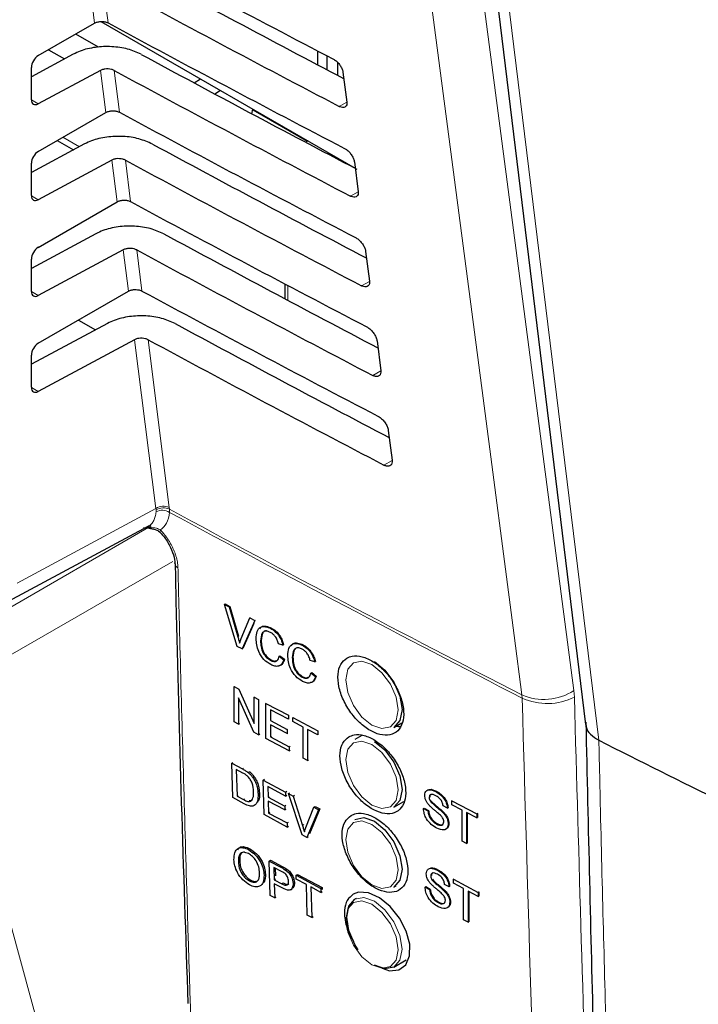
# Paper-space layout 'Blatt2' of a CAD drawing. Header units: millimetres. Extents: x 5 to 418, y 2 to 292.
# Tile 26 of 66: x 109 to 123, y 156 to 176. Entities that reach past the tile are written whole.
import ezdxf

# ---------------------------------------------------------------- set-up
doc = ezdxf.new("R2010")
doc.units = ezdxf.units.MM

psp = doc.layouts.new('Blatt2')

# ---------------------------------------------------------------- linework, layer by layer
at = {"color": 7, "linetype": 'Continuous', "lineweight": 25}
for p, q in [((117.845, 183.107), (120.487, 161.499)), ((109.302, 175.17), (110.451, 175.833)), ((110.583, 175.867), (115.777, 172.869)), ((110.532, 175.342), (110.066, 175.611)), ((110.017, 175.2), (109.161, 174.74)), ((109.51, 175.29), (109.835, 175.102)), ((115.013, 174.981), (115.013, 175.266)), ((115.204, 174.881), (115.204, 175.166)), ((109.161, 174.269), (109.161, 174.928)), ((115.416, 175.036), (115.416, 174.769)), ((110.573, 174.868), (109.302, 174.185)), ((115.529, 174.83), (115.606, 174.219)), ((112.485, 174.614), (112.614, 174.694)), ((113.028, 174.456), (112.913, 174.385)), ((109.302, 173.211), (110.682, 174.007)), ((113.667, 173.982), (113.687, 174.075)), ((113.684, 174.062), (114.796, 173.42)), ((110.249, 173.365), (109.161, 172.78)), ((109.688, 173.433), (110.02, 173.242)), ((114.809, 173.427), (114.763, 173.401)), ((109.161, 172.31), (109.161, 172.969)), ((110.805, 173.033), (109.302, 172.225)), ((115.761, 172.999), (115.838, 172.389)), ((109.302, 171.251), (110.913, 172.18)), ((110.481, 171.53), (109.161, 170.82)), ((111.037, 171.198), (109.302, 170.265)), ((115.992, 171.168), (116.069, 170.558)), ((109.161, 170.35), (109.161, 171.009)), ((114.343, 170.503), (114.343, 170.2)), ((109.302, 169.291), (111.143, 170.354)), ((110.713, 169.695), (109.161, 168.861)), ((110.122, 169.764), (110.469, 169.564)), ((111.269, 169.363), (109.302, 168.306)), ((116.224, 169.338), (116.301, 168.727)), ((109.161, 168.39), (109.161, 169.049)), ((116.455, 167.507), (116.532, 166.897)), ((108.693, 164.015), (111.546, 165.549)), ((111.451, 165.523), (111.626, 165.503)), ((113.105, 163.951), (113.119, 163.96)), ((113.367, 163.094), (113.105, 163.951)), ((113.105, 163.951), (113.204, 163.899)), ((113.119, 163.96), (113.218, 163.907)), ((113.204, 163.899), (113.218, 163.907)), ((113.204, 163.899), (113.381, 163.291)), ((113.218, 163.907), (113.394, 163.299)), ((113.451, 163.253), (113.628, 163.674)), ((113.628, 163.674), (113.64, 163.682)), ((113.628, 163.674), (113.727, 163.622)), ((113.727, 163.622), (113.466, 163.042)), ((113.71, 163.563), (113.479, 163.05)), ((113.727, 163.622), (113.739, 163.629)), ((114.052, 163.459), (114.062, 163.466)), ((113.466, 163.042), (113.367, 163.094)), ((113.415, 163.223), (113.425, 163.182)), ((113.466, 163.042), (113.479, 163.05)), ((113.844, 163.207), (113.858, 163.215)), ((114.302, 163.118), (114.21, 163.145)), ((114.302, 163.118), (114.315, 163.127)), ((114.701, 163.116), (114.71, 163.122)), ((114.227, 162.893), (114.241, 162.901)), ((114.227, 162.893), (114.319, 162.821)), ((114.241, 162.901), (114.332, 162.829)), ((114.493, 162.863), (114.507, 162.872)), ((114.045, 162.809), (114.059, 162.818)), ((114.319, 162.821), (114.332, 162.829)), ((114.951, 162.775), (114.859, 162.802)), ((114.951, 162.775), (114.964, 162.784)), ((114.694, 162.466), (114.707, 162.474)), ((114.876, 162.549), (114.889, 162.558)), ((114.876, 162.549), (114.967, 162.477)), ((114.889, 162.558), (114.981, 162.486)), ((114.967, 162.477), (114.981, 162.486)), ((113.303, 162.27), (113.312, 162.275)), ((113.303, 161.551), (113.303, 162.27)), ((113.303, 162.27), (113.4, 162.219)), ((113.706, 161.339), (113.395, 162.039)), ((113.395, 162.039), (113.395, 161.503)), ((113.4, 162.219), (113.408, 162.224)), ((113.4, 162.219), (113.712, 161.518)), ((113.712, 162.055), (113.718, 162.059)), ((113.712, 161.518), (113.712, 162.055)), ((113.712, 162.055), (113.803, 162.006)), ((113.803, 162.006), (113.809, 162.01)), ((113.803, 162.006), (113.803, 161.288)), ((113.953, 161.927), (113.958, 161.93)), ((113.953, 161.209), (113.953, 161.927)), ((113.953, 161.927), (114.412, 161.686)), ((114.412, 161.603), (114.045, 161.796)), ((114.045, 161.796), (114.045, 161.575)), ((114.412, 161.686), (114.414, 161.688)), ((114.412, 161.686), (114.412, 161.603)), ((114.503, 161.638), (114.506, 161.639)), ((114.503, 161.555), (114.503, 161.638)), ((114.503, 161.638), (115.012, 161.37)), ((113.395, 161.503), (113.303, 161.551)), ((113.395, 161.503), (113.421, 161.52)), ((114.045, 161.575), (114.057, 161.583)), ((114.045, 161.575), (114.387, 161.395)), ((114.387, 161.312), (114.045, 161.492)), ((114.045, 161.492), (114.045, 161.243)), ((114.412, 161.603), (114.417, 161.606)), ((114.712, 161.445), (114.503, 161.555)), ((114.712, 160.809), (114.712, 161.445)), ((116.571, 161.438), (116.734, 161.532)), ((113.803, 161.288), (113.706, 161.339)), ((113.803, 161.288), (113.827, 161.303)), ((114.045, 161.243), (114.065, 161.256)), ((114.045, 161.243), (114.428, 161.041)), ((114.387, 161.395), (114.397, 161.402)), ((114.387, 161.395), (114.387, 161.312)), ((114.387, 161.312), (114.399, 161.32)), ((115.012, 161.287), (114.803, 161.397)), ((114.803, 161.397), (114.803, 160.761)), ((115.012, 161.37), (115.012, 161.287)), ((115.012, 161.37), (115.013, 161.37)), ((115.012, 161.287), (115.015, 161.289)), ((115.916, 161.274), (115.771, 161.19)), ((114.428, 160.959), (113.953, 161.209)), ((114.428, 161.041), (114.447, 161.053)), ((114.428, 161.041), (114.428, 160.959)), ((120.758, 161.174), (120.759, 161.173)), ((114.428, 160.959), (114.449, 160.972)), ((113.255, 160.706), (113.278, 160.721)), ((113.276, 160.001), (113.255, 160.706)), ((113.255, 160.706), (113.475, 160.587)), ((114.803, 160.761), (114.712, 160.809)), ((114.803, 160.761), (114.823, 160.773)), ((113.479, 160.505), (113.348, 160.576)), ((113.348, 160.576), (113.364, 160.033)), ((113.589, 160.516), (113.613, 160.531)), ((113.685, 160.415), (113.708, 160.431)), ((113.899, 160.359), (113.923, 160.376)), ((113.92, 159.654), (113.899, 160.359)), ((113.899, 160.359), (114.354, 160.115)), ((114.356, 160.034), (113.993, 160.229)), ((113.993, 160.229), (113.999, 160.012)), ((113.364, 160.033), (113.386, 160.047)), ((113.364, 160.033), (113.497, 159.962)), ((113.794, 160.073), (113.817, 160.088)), ((113.999, 160.012), (114.023, 160.028)), ((114.354, 160.115), (114.38, 160.133)), ((114.354, 160.115), (114.356, 160.034)), ((114.356, 160.034), (114.382, 160.051)), ((114.412, 160.084), (114.438, 160.101)), ((114.692, 159.239), (114.412, 160.084)), ((114.412, 160.084), (114.511, 160.031)), ((114.511, 160.031), (114.537, 160.049)), ((114.511, 160.031), (114.701, 159.431)), ((117.424, 160.125), (117.428, 160.127)), ((113.506, 159.877), (113.276, 160.001)), ((113.614, 159.942), (113.675, 159.948)), ((113.999, 160.012), (114.338, 159.83)), ((114.34, 159.749), (114.001, 159.931)), ((114.001, 159.931), (114.008, 159.687)), ((114.338, 159.83), (114.363, 159.847)), ((114.338, 159.83), (114.34, 159.749)), ((114.932, 159.805), (114.959, 159.823)), ((114.959, 159.823), (115.058, 159.77)), ((116.571, 159.805), (116.775, 159.923)), ((117.29, 160.005), (117.298, 160.01)), ((117.314, 159.93), (117.323, 159.935)), ((117.664, 159.785), (117.573, 159.834)), ((117.755, 159.939), (117.763, 159.944)), ((117.755, 159.856), (117.755, 159.939)), ((117.755, 159.939), (118.261, 159.67)), ((117.963, 159.746), (117.755, 159.856)), ((114.391, 159.401), (113.92, 159.654)), ((114.008, 159.687), (114.032, 159.702)), ((114.008, 159.687), (114.388, 159.483)), ((114.34, 159.749), (114.365, 159.766)), ((114.771, 159.394), (114.932, 159.805)), ((115.03, 159.752), (114.791, 159.186)), ((115.058, 159.77), (114.842, 159.262)), ((114.932, 159.805), (115.03, 159.752)), ((115.03, 159.752), (115.058, 159.77)), ((117.174, 159.778), (117.188, 159.787)), ((117.174, 159.778), (117.265, 159.73)), ((117.188, 159.787), (117.279, 159.738)), ((117.265, 159.73), (117.279, 159.738)), ((117.568, 159.698), (117.582, 159.706)), ((117.664, 159.785), (117.676, 159.793)), ((117.963, 159.11), (117.963, 159.746)), ((118.261, 159.587), (118.054, 159.698)), ((118.054, 159.698), (118.054, 159.062)), ((118.067, 159.69), (118.067, 159.07)), ((118.261, 159.67), (118.275, 159.679)), ((118.261, 159.67), (118.261, 159.587)), ((118.27, 159.681), (118.275, 159.679)), ((118.275, 159.679), (118.275, 159.596)), ((114.388, 159.483), (114.413, 159.499)), ((114.388, 159.483), (114.391, 159.401)), ((114.391, 159.401), (114.415, 159.418)), ((117.441, 159.461), (117.455, 159.47)), ((117.68, 159.464), (117.694, 159.473)), ((118.261, 159.587), (118.275, 159.596)), ((114.791, 159.186), (114.692, 159.239)), ((114.791, 159.186), (114.818, 159.204)), ((118.054, 159.062), (117.963, 159.11)), ((118.054, 159.062), (118.067, 159.07)), ((113.597, 158.939), (113.624, 158.957)), ((113.392, 158.682), (113.419, 158.7)), ((114.02, 158.705), (114.048, 158.724)), ((114.043, 158.002), (114.02, 158.705)), ((114.02, 158.705), (114.259, 158.579)), ((114.048, 158.724), (114.286, 158.597)), ((113.916, 158.414), (113.943, 158.432)), ((114.269, 158.494), (114.115, 158.576)), ((114.115, 158.576), (114.123, 158.323)), ((114.143, 158.561), (114.148, 158.404)), ((114.355, 158.522), (114.382, 158.54)), ((114.569, 158.415), (114.596, 158.433)), ((114.569, 158.415), (115.076, 158.146)), ((114.572, 158.334), (114.569, 158.415)), ((114.596, 158.433), (115.103, 158.164)), ((117.456, 158.519), (117.459, 158.522)), ((113.617, 158.299), (113.644, 158.317)), ((114.123, 158.323), (114.15, 158.341)), ((114.123, 158.323), (114.279, 158.24)), ((114.284, 158.158), (114.125, 158.242)), ((114.125, 158.242), (114.135, 157.953)), ((114.509, 158.248), (114.536, 158.266)), ((114.78, 158.223), (114.572, 158.334)), ((114.8, 157.601), (114.78, 158.223)), ((117.323, 158.4), (117.33, 158.405)), ((117.346, 158.324), (117.355, 158.33)), ((117.696, 158.18), (117.605, 158.228)), ((117.787, 158.334), (117.794, 158.339)), ((117.787, 158.251), (117.787, 158.334)), ((117.787, 158.334), (118.293, 158.065)), ((117.994, 158.141), (117.787, 158.251)), ((114.459, 158.12), (114.489, 158.14)), ((115.079, 158.065), (114.871, 158.175)), ((114.871, 158.175), (114.891, 157.553)), ((115.076, 158.146), (115.103, 158.164)), ((115.076, 158.146), (115.079, 158.065)), ((115.079, 158.065), (115.106, 158.083)), ((115.103, 158.164), (115.105, 158.121)), ((116.571, 158.172), (116.616, 158.198)), ((117.206, 158.173), (117.22, 158.182)), ((117.206, 158.173), (117.298, 158.125)), ((117.22, 158.182), (117.311, 158.133)), ((117.298, 158.125), (117.311, 158.133)), ((117.6, 158.093), (117.614, 158.101)), ((117.696, 158.18), (117.708, 158.187)), ((117.994, 157.505), (117.994, 158.141)), ((118.293, 157.982), (118.086, 158.092)), ((118.086, 158.092), (118.086, 157.456)), ((118.099, 158.085), (118.099, 157.465)), ((118.293, 158.065), (118.307, 158.073)), ((118.293, 158.065), (118.293, 157.982)), ((118.301, 158.076), (118.307, 158.073)), ((118.307, 158.073), (118.307, 157.99)), ((114.135, 157.953), (114.043, 158.002)), ((114.135, 157.953), (114.16, 157.97)), ((115.798, 157.94), (115.771, 157.924)), ((117.473, 157.856), (117.487, 157.865)), ((117.712, 157.859), (117.726, 157.868)), ((118.293, 157.982), (118.307, 157.99)), ((114.891, 157.553), (114.8, 157.601)), ((114.891, 157.553), (114.916, 157.569)), ((118.086, 157.456), (117.994, 157.505)), ((118.086, 157.456), (118.099, 157.465)), ((116.571, 156.539), (116.82, 156.683))]:
    psp.add_line(p, q, dxfattribs=at)
at = {"color": 7, "linetype": 'Continuous', "lineweight": 18}
for p, q in [((110.451, 175.833), (110.341, 176.703)), ((110.619, 176.702), (110.728, 175.838)), ((110.682, 174.007), (110.573, 174.868)), ((110.85, 174.867), (110.958, 174.012)), ((109.161, 174.266), (109.302, 174.185)), ((115.607, 174.216), (115.453, 174.131)), ((109.805, 173.501), (110.141, 173.307)), ((110.913, 172.18), (110.805, 173.033)), ((111.082, 173.032), (111.189, 172.185)), ((109.161, 172.307), (109.302, 172.225)), ((115.838, 172.385), (115.681, 172.298)), ((111.143, 170.354), (111.037, 171.198)), ((111.314, 171.197), (111.42, 170.359)), ((116.07, 170.555), (115.909, 170.465)), ((109.161, 170.347), (109.302, 170.265)), ((114.401, 170.472), (114.401, 170.169)), ((111.705, 165.911), (111.269, 169.363)), ((111.546, 169.362), (111.979, 165.933)), ((116.301, 168.724), (116.137, 168.632)), ((109.161, 168.387), (109.302, 168.306)), ((116.533, 166.893), (116.365, 166.8)), ((108.868, 164.386), (111.705, 165.911)), ((111.709, 165.883), (111.705, 165.911)), ((111.71, 165.845), (111.709, 165.883)), ((111.979, 165.933), (111.983, 165.897)), ((111.983, 165.897), (111.984, 165.833)), ((108.302, 163.646), (111.608, 165.555)), ((112.051, 164.831), (108.726, 162.911)), ((113.381, 163.291), (113.394, 163.299)), ((119.185, 162.104), (119.19, 162.037)), ((120.257, 162.057), (120.247, 162.189)), ((113.475, 160.587), (113.498, 160.603)), ((113.497, 159.962), (113.519, 159.976)), ((114.701, 159.431), (114.727, 159.449)), ((114.259, 158.579), (114.286, 158.597)), ((114.279, 158.24), (114.306, 158.258))]:
    psp.add_line(p, q, dxfattribs=at)
at = {"color": 7, "linetype": 'Continuous', "lineweight": 18, "flags": 128}
for points in [[(117.416, 183.83), (118.832, 173.005), (120.247, 162.189)], [(119.185, 162.104), (119.026, 163.316), (118.391, 168.165), (116.353, 183.745)], [(118.115, 182.784), (118.263, 181.577), (118.853, 176.75), (120.758, 161.174)], [(111.792, 165.423), (111.79, 165.426), (111.787, 165.437), (111.79, 165.454), (111.799, 165.474)], [(116.121, 162.721), (115.916, 162.792), (115.742, 162.758), (115.626, 162.625), (115.585, 162.411), (115.626, 162.151), (115.742, 161.883), (115.916, 161.649), (116.121, 161.483), (116.326, 161.412), (116.5, 161.446), (116.616, 161.579), (116.657, 161.793), (116.616, 162.053), (116.5, 162.321), (116.326, 162.555), (116.121, 162.721)], [(116.121, 161.088), (115.916, 161.159), (115.742, 161.125), (115.626, 160.992), (115.585, 160.778), (115.626, 160.518), (115.742, 160.25), (115.916, 160.016), (116.121, 159.85), (116.326, 159.779), (116.5, 159.813), (116.616, 159.946), (116.657, 160.159), (116.616, 160.42), (116.5, 160.688), (116.326, 160.922), (116.121, 161.088)], [(116.121, 159.455), (115.916, 159.526), (115.742, 159.492), (115.626, 159.358), (115.585, 159.145), (115.626, 158.885), (115.742, 158.617), (115.916, 158.382), (116.121, 158.217), (116.326, 158.146), (116.5, 158.179), (116.616, 158.313), (116.657, 158.526), (116.616, 158.787), (116.5, 159.055), (116.326, 159.289), (116.121, 159.455)], [(116.121, 156.584), (116.326, 156.513), (116.5, 156.546), (116.616, 156.68), (116.657, 156.893), (116.616, 157.154), (116.5, 157.422), (116.326, 157.656), (116.121, 157.822), (115.916, 157.893), (115.742, 157.859), (115.626, 157.725), (115.585, 157.512), (115.626, 157.252), (115.742, 156.984), (115.916, 156.749), (116.121, 156.584)], [(115.771, 157.924), (115.954, 157.96), (116.171, 157.885), (116.387, 157.71), (116.571, 157.462), (116.693, 157.18), (116.736, 156.905), (116.693, 156.68), (116.571, 156.539), (116.571, 156.539)], [(108.726, 157.449), (110.691, 150.231), (112.667, 142.976)]]:
    psp.add_lwpolyline(points, dxfattribs=at)
at = {"color": 7, "linetype": 'Continuous', "lineweight": 25, "flags": 128}
for points in [[(116.171, 162.784), (116.387, 162.609), (116.571, 162.362), (116.693, 162.079), (116.736, 161.804), (116.693, 161.579), (116.571, 161.438), (116.571, 161.438)], [(116.614, 161.463), (116.664, 161.455), (116.707, 161.453)], [(116.171, 161.151), (116.387, 160.976), (116.571, 160.729), (116.693, 160.446), (116.736, 160.171), (116.693, 159.946), (116.571, 159.805), (116.571, 159.805)], [(115.771, 159.557), (115.954, 159.593), (116.171, 159.518)], [(116.171, 159.518), (116.387, 159.343), (116.571, 159.096), (116.693, 158.813), (116.736, 158.538), (116.693, 158.313), (116.571, 158.172), (116.571, 158.172)], [(116.327, 156.514), (116.476, 156.464), (116.668, 156.481), (116.812, 156.586), (116.889, 156.768), (116.893, 157.005), (116.822, 157.272), (116.684, 157.539), (116.495, 157.775), (116.275, 157.954), (116.051, 158.055), (115.847, 158.067), (115.74, 158.029), (115.74, 158.029)], [(115.842, 156.889), (115.771, 157), (115.648, 157.283), (115.605, 157.558), (115.648, 157.783), (115.771, 157.924), (115.771, 157.924)], [(116.571, 156.539), (116.387, 156.503), (116.171, 156.578)]]:
    psp.add_lwpolyline(points, dxfattribs=at)
at = {"color": 7, "linetype": 'Continuous', "lineweight": 18}
for centre, radius, start, end in [((111.861, 165.68), 0.279, 65.1129, 124.1357), ((111.858, 165.656), 0.271, 62.583, 123.4037), ((111.836, 165.597), 0.279, 57.9386, 117.0038), ((301.73, 517.424), 399.469, 241.64077, 242.80828), ((301.73, 517.35), 399.46, 241.64019, 242.80847), ((112.194, 164.796), 0.102, 183.7199, 247.9823), ((119.636, 163.137), 1.128, 246.4011, 302.7847), ((119.704, 163.146), 1.222, 245.151, 296.9434)]:
    psp.add_arc(centre, radius, start, end, dxfattribs=at)
at = {"color": 7, "linetype": 'Continuous', "lineweight": 25}
psp.add_arc((299.019, 514.239), 395.515, 243.21112, 244.02742, dxfattribs=at)
for centre, major_axis, ratio, start_param, end_param in [((383.263, 351.619), (399.185, 6.143), 0.587275, 3.951108, 3.967572), ((381.949, 338.486), (396.352, -5.888), 0.567125, 3.968748, 3.983739), ((381.948, 338.486), (397.159, -5.9), 0.567125, 3.968746, 3.985287), ((383.262, 349.659), (398.864, 6.138), 0.587275, 3.951149, 3.967612), ((109.305, 175.008), (0.103, 0.172), 0.587369, 0.811807, 2.36515), ((381.949, 336.527), (396.031, -5.883), 0.567125, 3.968789, 3.983923), ((381.948, 336.526), (396.838, -5.895), 0.567125, 3.968787, 3.985327), ((109.305, 174.35), (0.103, 0.172), 0.587369, 2.36515, 3.918493), ((383.262, 347.699), (398.543, 6.133), 0.587275, 3.951189, 3.967652), ((381.95, 334.568), (395.71, -5.878), 0.567125, 3.96883, 3.983847), ((109.305, 173.049), (0.103, 0.172), 0.587369, 0.811807, 2.36515), ((381.949, 334.567), (396.517, -5.89), 0.567125, 3.968828, 3.985368), ((109.305, 172.39), (0.103, 0.172), 0.587369, 2.36515, 3.918493), ((383.261, 345.739), (398.221, 6.128), 0.587275, 3.95123, 3.967692), ((381.951, 332.608), (395.389, -5.874), 0.567125, 3.968872, 3.983901), ((109.305, 171.089), (0.103, 0.172), 0.587369, 0.811807, 2.36515), ((381.949, 332.607), (396.196, -5.886), 0.567125, 3.96887, 3.985408), ((109.305, 170.43), (0.103, 0.172), 0.587369, 2.36515, 3.918493), ((383.261, 343.779), (397.9, 6.123), 0.587275, 3.951271, 3.967733), ((381.951, 330.649), (395.068, -5.869), 0.567125, 3.968913, 3.983955), ((109.305, 169.129), (0.103, 0.172), 0.587369, 0.811807, 2.36515), ((381.95, 330.648), (395.875, -5.881), 0.567125, 3.968911, 3.985449), ((109.305, 168.47), (0.103, 0.172), 0.587369, 2.36515, 3.918493)]:
    psp.add_ellipse(centre, major_axis=major_axis, ratio=ratio, start_param=start_param, end_param=end_param, dxfattribs=at)
for points, knots in [([(110.451, 175.833), (110.469, 175.842), (110.505, 175.859), (110.573, 175.87), (110.641, 175.867), (110.694, 175.855), (110.719, 175.842), (110.728, 175.838)], [0, 0, 0, 0, 0.223642, 0.447307, 0.670287, 0.89184, 1, 1, 1, 1]), ([(111.404, 175.197), (111.315, 175.236), (111.137, 175.315), (110.802, 175.363), (110.464, 175.349), (110.195, 175.286), (110.064, 175.222), (110.017, 175.2)], [0, 0, 0, 0, 0.2188072, 0.4375701, 0.6575695, 0.8799855, 1, 1, 1, 1]), ([(115.333, 175.099), (115.341, 175.094), (115.369, 175.078), (115.417, 175.038), (115.469, 174.977), (115.508, 174.909), (115.525, 174.859), (115.529, 174.834), (115.529, 174.83)], [0, 0, 0, 0, 0.094104, 0.306375, 0.51998, 0.735701, 0.952973, 1, 1, 1, 1]), ([(110.85, 174.867), (110.833, 174.875), (110.797, 174.891), (110.73, 174.901), (110.662, 174.898), (110.609, 174.885), (110.582, 174.873), (110.573, 174.868)], [0, 0, 0, 0, 0.218807, 0.43757, 0.657569, 0.879984, 1, 1, 1, 1]), ([(115.606, 174.219), (115.607, 174.21), (115.609, 174.182), (115.599, 174.142), (115.569, 174.112), (115.522, 174.105), (115.481, 174.117), (115.457, 174.129), (115.453, 174.131)], [0, 0, 0, 0, 0.098292, 0.315106, 0.53053, 0.74383, 0.955641, 1, 1, 1, 1]), ([(110.682, 174.007), (110.7, 174.015), (110.736, 174.033), (110.803, 174.043), (110.872, 174.041), (110.925, 174.028), (110.95, 174.016), (110.958, 174.012)], [0, 0, 0, 0, 0.2236478, 0.447319, 0.6703044, 0.8918641, 1, 1, 1, 1]), ([(111.635, 173.362), (111.546, 173.401), (111.368, 173.48), (111.034, 173.528), (110.695, 173.514), (110.427, 173.451), (110.295, 173.387), (110.249, 173.365)], [0, 0, 0, 0, 0.218813, 0.437582, 0.657588, 0.88001, 1, 1, 1, 1]), ([(115.56, 173.275), (115.569, 173.269), (115.598, 173.253), (115.647, 173.212), (115.7, 173.149), (115.74, 173.079), (115.756, 173.028), (115.76, 173.003), (115.761, 172.999)], [0, 0, 0, 0, 0.0969335, 0.3092262, 0.5228618, 0.7386127, 0.9558999, 1, 1, 1, 1]), ([(111.082, 173.032), (111.064, 173.04), (111.029, 173.056), (110.962, 173.066), (110.894, 173.063), (110.84, 173.05), (110.814, 173.037), (110.805, 173.033)], [0, 0, 0, 0, 0.218813, 0.437581, 0.657587, 0.880009, 1, 1, 1, 1]), ([(115.838, 172.389), (115.839, 172.379), (115.841, 172.35), (115.83, 172.309), (115.799, 172.279), (115.751, 172.272), (115.709, 172.284), (115.685, 172.296), (115.681, 172.298)], [0, 0, 0, 0, 0.101065, 0.31786, 0.533256, 0.746531, 0.958331, 1, 1, 1, 1]), ([(110.913, 172.18), (110.931, 172.189), (110.966, 172.206), (111.034, 172.217), (111.103, 172.214), (111.155, 172.202), (111.181, 172.189), (111.189, 172.185)], [0, 0, 0, 0, 0.223654, 0.447331, 0.670322, 0.891888, 1, 1, 1, 1]), ([(111.867, 171.527), (111.778, 171.566), (111.6, 171.645), (111.266, 171.693), (110.927, 171.679), (110.659, 171.616), (110.527, 171.552), (110.481, 171.53)], [0, 0, 0, 0, 0.218819, 0.437594, 0.657606, 0.880034, 1, 1, 1, 1]), ([(115.786, 171.45), (115.796, 171.445), (115.826, 171.428), (115.877, 171.385), (115.931, 171.321), (115.971, 171.249), (115.988, 171.198), (115.992, 171.172), (115.992, 171.168)], [0, 0, 0, 0, 0.0996319, 0.3119456, 0.5256103, 0.7413895, 0.9586918, 1, 1, 1, 1]), ([(111.314, 171.197), (111.296, 171.205), (111.261, 171.221), (111.194, 171.231), (111.126, 171.228), (111.072, 171.215), (111.046, 171.202), (111.037, 171.198)], [0, 0, 0, 0, 0.218819, 0.437593, 0.657605, 0.880033, 1, 1, 1, 1]), ([(116.069, 170.558), (116.07, 170.548), (116.073, 170.518), (116.061, 170.476), (116.029, 170.445), (115.98, 170.439), (115.937, 170.451), (115.913, 170.463), (115.909, 170.465)], [0, 0, 0, 0, 0.10371, 0.320486, 0.535856, 0.749107, 0.960896, 1, 1, 1, 1]), ([(111.143, 170.354), (111.161, 170.363), (111.197, 170.38), (111.265, 170.39), (111.333, 170.388), (111.386, 170.375), (111.412, 170.363), (111.42, 170.359)], [0, 0, 0, 0, 0.22366, 0.447343, 0.67034, 0.891912, 1, 1, 1, 1]), ([(112.099, 169.691), (112.01, 169.731), (111.832, 169.81), (111.497, 169.858), (111.159, 169.844), (110.891, 169.781), (110.759, 169.717), (110.713, 169.695)], [0, 0, 0, 0, 0.218825, 0.437606, 0.657624, 0.880059, 1, 1, 1, 1]), ([(116.013, 169.626), (116.023, 169.62), (116.054, 169.603), (116.106, 169.559), (116.161, 169.493), (116.203, 169.42), (116.219, 169.367), (116.223, 169.342), (116.224, 169.338)], [0, 0, 0, 0, 0.102208, 0.314542, 0.528235, 0.744041, 0.961357, 1, 1, 1, 1]), ([(111.546, 169.362), (111.528, 169.37), (111.492, 169.386), (111.426, 169.395), (111.358, 169.393), (111.304, 169.38), (111.278, 169.367), (111.269, 169.363)], [0, 0, 0, 0, 0.218825, 0.437606, 0.657623, 0.880057, 1, 1, 1, 1]), ([(116.301, 168.727), (116.302, 168.717), (116.304, 168.685), (116.293, 168.643), (116.259, 168.612), (116.209, 168.605), (116.165, 168.618), (116.14, 168.631), (116.137, 168.632)], [0, 0, 0, 0, 0.106236, 0.322993, 0.538338, 0.751567, 0.963346, 1, 1, 1, 1]), ([(116.24, 167.802), (116.251, 167.796), (116.282, 167.778), (116.336, 167.733), (116.392, 167.665), (116.434, 167.59), (116.451, 167.537), (116.455, 167.511), (116.455, 167.507)], [0, 0, 0, 0, 0.104669, 0.317023, 0.530743, 0.746575, 0.963905, 1, 1, 1, 1]), ([(116.532, 166.897), (116.533, 166.886), (116.536, 166.853), (116.524, 166.81), (116.489, 166.778), (116.438, 166.772), (116.393, 166.785), (116.368, 166.798), (116.365, 166.8)], [0, 0, 0, 0, 0.108649, 0.325389, 0.54071, 0.753917, 0.965688, 1, 1, 1, 1]), ([(111.593, 165.503), (111.638, 165.496), (111.712, 165.484), (111.781, 165.438), (111.801, 165.412), (111.806, 165.406)], [0, 0, 0, 0, 0.54369, 0.884884, 1, 1, 1, 1]), ([(111.791, 165.421), (111.8, 165.413), (111.859, 165.357), (111.958, 165.216), (112.053, 165.017), (112.094, 164.86), (112.089, 164.802), (112.088, 164.79)], [0, 0, 0, 0, 0.050198, 0.338746, 0.635183, 0.927589, 1, 1, 1, 1]), ([(112.099, 164.79), (112.104, 164.533), (112.166, 161.518), (112.267, 158.528), (112.359, 155.792)], [0, 0, 0, 0, 0.085161, 1, 1, 1, 1]), ([(113.753, 163.254), (113.756, 163.304), (113.763, 163.404), (113.836, 163.493), (113.942, 163.506), (114.015, 163.475), (114.052, 163.459)], [0, 0, 0, 0, 0.280492, 0.55957, 0.779615, 1, 1, 1, 1]), ([(113.827, 163.45), (113.838, 163.466), (113.866, 163.51), (113.957, 163.513), (114.029, 163.483), (114.065, 163.468)], [0, 0, 0, 0, 0.2358954, 0.6176536, 1, 1, 1, 1]), ([(114.052, 163.459), (114.084, 163.44), (114.147, 163.401), (114.225, 163.308), (114.277, 163.21), (114.294, 163.149), (114.302, 163.118)], [0, 0, 0, 0, 0.280081, 0.559449, 0.779549, 1, 1, 1, 1]), ([(114.065, 163.468), (114.097, 163.449), (114.161, 163.41), (114.239, 163.317), (114.291, 163.218), (114.307, 163.157), (114.315, 163.127)], [0, 0, 0, 0, 0.280081, 0.559449, 0.779549, 1, 1, 1, 1]), ([(113.381, 163.291), (113.388, 163.265), (113.401, 163.22), (113.411, 163.175), (113.416, 163.156)], [0, 0, 0, 0, 0.559998, 1, 1, 1, 1]), ([(113.416, 163.156), (113.422, 163.174), (113.433, 163.208), (113.446, 163.239), (113.451, 163.253)], [0, 0, 0, 0, 0.559972, 1, 1, 1, 1]), ([(114.054, 162.722), (114.005, 162.751), (113.908, 162.81), (113.806, 162.974), (113.761, 163.125), (113.756, 163.211), (113.753, 163.254)], [0, 0, 0, 0, 0.279955, 0.558088, 0.778912, 1, 1, 1, 1]), ([(114.047, 163.379), (114.025, 163.389), (113.979, 163.41), (113.918, 163.404), (113.855, 163.349), (113.849, 163.265), (113.844, 163.207)], [0, 0, 0, 0, 0.187223, 0.373906, 0.560736, 1, 1, 1, 1]), ([(113.963, 163.41), (113.953, 163.41), (113.922, 163.409), (113.869, 163.355), (113.863, 163.273), (113.858, 163.215)], [0, 0, 0, 0, 0.1282875, 0.3884121, 1, 1, 1, 1]), ([(114.21, 163.145), (114.203, 163.171), (114.189, 163.223), (114.149, 163.296), (114.098, 163.349), (114.064, 163.369), (114.047, 163.379)], [0, 0, 0, 0, 0.2805533, 0.5597389, 0.7796538, 1, 1, 1, 1]), ([(113.844, 163.207), (113.846, 163.167), (113.85, 163.088), (113.888, 162.965), (113.963, 162.863), (114.018, 162.827), (114.045, 162.809)], [0, 0, 0, 0, 0.281245, 0.5607156, 0.780138, 1, 1, 1, 1]), ([(113.858, 163.215), (113.86, 163.175), (113.863, 163.097), (113.901, 162.973), (113.976, 162.872), (114.031, 162.836), (114.059, 162.818)], [0, 0, 0, 0, 0.281245, 0.560716, 0.780138, 1, 1, 1, 1]), ([(114.402, 162.911), (114.405, 162.961), (114.412, 163.061), (114.484, 163.15), (114.591, 163.163), (114.664, 163.132), (114.701, 163.116)], [0, 0, 0, 0, 0.2804925, 0.5595697, 0.7796153, 1, 1, 1, 1]), ([(114.475, 163.106), (114.486, 163.123), (114.515, 163.166), (114.605, 163.17), (114.678, 163.14), (114.714, 163.125)], [0, 0, 0, 0, 0.2358954, 0.6176536, 1, 1, 1, 1]), ([(114.696, 163.036), (114.673, 163.046), (114.627, 163.067), (114.566, 163.061), (114.503, 163.006), (114.497, 162.922), (114.493, 162.863)], [0, 0, 0, 0, 0.187223, 0.373906, 0.560736, 1, 1, 1, 1]), ([(114.612, 163.066), (114.602, 163.066), (114.571, 163.066), (114.518, 163.011), (114.511, 162.929), (114.507, 162.872)], [0, 0, 0, 0, 0.128287, 0.388412, 1, 1, 1, 1]), ([(114.701, 163.116), (114.732, 163.097), (114.796, 163.058), (114.874, 162.965), (114.926, 162.866), (114.942, 162.805), (114.951, 162.775)], [0, 0, 0, 0, 0.280081, 0.559449, 0.779549, 1, 1, 1, 1]), ([(114.714, 163.125), (114.746, 163.105), (114.809, 163.067), (114.887, 162.973), (114.939, 162.875), (114.956, 162.814), (114.964, 162.784)], [0, 0, 0, 0, 0.280081, 0.559449, 0.779549, 1, 1, 1, 1]), ([(114.045, 162.809), (114.07, 162.798), (114.12, 162.777), (114.196, 162.798), (114.215, 162.857), (114.227, 162.893)], [0, 0, 0, 0, 0.280711, 0.560905, 1, 1, 1, 1]), ([(114.702, 162.378), (114.654, 162.408), (114.557, 162.467), (114.454, 162.63), (114.41, 162.782), (114.404, 162.868), (114.402, 162.911)], [0, 0, 0, 0, 0.279955, 0.558088, 0.778912, 1, 1, 1, 1]), ([(114.493, 162.863), (114.495, 162.824), (114.499, 162.745), (114.536, 162.622), (114.612, 162.52), (114.666, 162.484), (114.694, 162.466)], [0, 0, 0, 0, 0.281245, 0.560716, 0.780138, 1, 1, 1, 1]), ([(114.507, 162.872), (114.508, 162.832), (114.512, 162.753), (114.55, 162.63), (114.625, 162.528), (114.68, 162.492), (114.707, 162.474)], [0, 0, 0, 0, 0.281245, 0.5607156, 0.780138, 1, 1, 1, 1]), ([(114.859, 162.802), (114.852, 162.828), (114.838, 162.88), (114.797, 162.952), (114.747, 163.006), (114.713, 163.026), (114.696, 163.036)], [0, 0, 0, 0, 0.2805533, 0.5597389, 0.7796538, 1, 1, 1, 1]), ([(115.609, 162.856), (115.562, 162.818), (115.469, 162.741), (115.415, 162.53), (115.433, 162.275), (115.527, 161.998), (115.684, 161.731), (115.889, 161.504), (116.117, 161.343), (116.343, 161.267), (116.541, 161.283), (116.689, 161.391), (116.77, 161.577), (116.775, 161.82), (116.704, 162.094), (116.564, 162.367), (116.372, 162.609), (116.148, 162.793), (115.919, 162.896), (115.733, 162.911), (115.643, 162.871), (115.609, 162.856)], [0, 0, 0, 0, 0.053572, 0.107144, 0.160731, 0.214379, 0.268102, 0.321888, 0.375695, 0.429473, 0.483183, 0.536814, 0.590389, 0.643958, 0.697575, 0.751273, 0.805049, 0.858864, 0.912659, 0.966387, 1, 1, 1, 1]), ([(114.319, 162.821), (114.308, 162.79), (114.286, 162.727), (114.218, 162.683), (114.136, 162.684), (114.081, 162.709), (114.054, 162.722)], [0, 0, 0, 0, 0.280256, 0.559546, 0.779589, 1, 1, 1, 1]), ([(114.059, 162.818), (114.084, 162.806), (114.127, 162.786), (114.158, 162.799), (114.171, 162.805)], [0, 0, 0, 0, 0.604662, 1, 1, 1, 1]), ([(114.332, 162.829), (114.321, 162.799), (114.299, 162.739), (114.253, 162.697), (114.22, 162.698), (114.22, 162.698)], [0, 0, 0, 0, 0.494279, 0.986854, 1, 1, 1, 1]), ([(114.694, 162.466), (114.719, 162.455), (114.769, 162.434), (114.844, 162.455), (114.864, 162.514), (114.876, 162.549)], [0, 0, 0, 0, 0.280711, 0.560905, 1, 1, 1, 1]), ([(114.967, 162.477), (114.956, 162.446), (114.935, 162.384), (114.866, 162.34), (114.784, 162.341), (114.73, 162.366), (114.702, 162.378)], [0, 0, 0, 0, 0.2802563, 0.5595462, 0.7795894, 1, 1, 1, 1]), ([(114.707, 162.474), (114.733, 162.462), (114.775, 162.443), (114.807, 162.456), (114.82, 162.461)], [0, 0, 0, 0, 0.604662, 1, 1, 1, 1]), ([(114.981, 162.486), (114.97, 162.456), (114.947, 162.396), (114.901, 162.354), (114.869, 162.354), (114.868, 162.354)], [0, 0, 0, 0, 0.494279, 0.986854, 1, 1, 1, 1]), ([(120.493, 161.536), (120.541, 159.382), (120.654, 154.271), (120.935, 146.264), (121.323, 137.51), (121.762, 129.384), (122.11, 124.203), (122.266, 121.899)], [0, 0, 0, 0, 0.160733, 0.381378, 0.602188, 0.823067, 1, 1, 1, 1]), ([(120.496, 161.536), (120.495, 161.507), (120.489, 161.422), (120.576, 161.289), (120.697, 161.212), (120.758, 161.174)], [0, 0, 0, 0, 0.206761, 0.603377, 1, 1, 1, 1]), ([(115.65, 161.245), (115.604, 161.207), (115.511, 161.131), (115.457, 160.92), (115.476, 160.666), (115.57, 160.389), (115.728, 160.122), (115.933, 159.896), (116.161, 159.736), (116.387, 159.659), (116.584, 159.676), (116.732, 159.784), (116.812, 159.969), (116.816, 160.212), (116.745, 160.485), (116.605, 160.758), (116.412, 161), (116.188, 161.183), (115.96, 161.286), (115.775, 161.3), (115.685, 161.261), (115.65, 161.245)], [0, 0, 0, 0, 0.0535691, 0.1071378, 0.1607248, 0.2143765, 0.2681074, 0.3218995, 0.3757097, 0.4294864, 0.4831909, 0.5368144, 0.5903835, 0.6439506, 0.6975706, 0.7512757, 0.8050594, 0.8588783, 0.912673, 0.9663964, 1, 1, 1, 1]), ([(113.475, 160.587), (113.497, 160.576), (113.535, 160.555), (113.573, 160.528), (113.589, 160.516)], [0, 0, 0, 0, 0.560174, 1, 1, 1, 1]), ([(113.586, 160.434), (113.566, 160.449), (113.531, 160.478), (113.495, 160.497), (113.479, 160.505)], [0, 0, 0, 0, 0.5592546, 1, 1, 1, 1]), ([(113.703, 160.123), (113.698, 160.181), (113.692, 160.261), (113.638, 160.373), (113.603, 160.413), (113.586, 160.434)], [0, 0, 0, 0, 0.55915, 0.78004, 1, 1, 1, 1]), ([(113.589, 160.516), (113.609, 160.5), (113.643, 160.471), (113.672, 160.432), (113.685, 160.415)], [0, 0, 0, 0, 0.5598465, 1, 1, 1, 1]), ([(113.617, 160.534), (113.636, 160.518), (113.67, 160.489), (113.699, 160.45), (113.712, 160.433)], [0, 0, 0, 0, 0.5598465, 1, 1, 1, 1]), ([(113.712, 160.433), (113.731, 160.402), (113.771, 160.338), (113.81, 160.218), (113.817, 160.139), (113.821, 160.091)], [0, 0, 0, 0, 0.279769, 0.559929, 1, 1, 1, 1]), ([(113.685, 160.415), (113.704, 160.384), (113.743, 160.32), (113.783, 160.2), (113.79, 160.121), (113.794, 160.073)], [0, 0, 0, 0, 0.279769, 0.559929, 1, 1, 1, 1]), ([(113.794, 160.073), (113.792, 160.023), (113.789, 159.924), (113.727, 159.827), (113.617, 159.822), (113.543, 159.858), (113.506, 159.877)], [0, 0, 0, 0, 0.28084, 0.559952, 0.779068, 1, 1, 1, 1]), ([(113.648, 159.93), (113.668, 159.957), (113.705, 160.007), (113.703, 160.088), (113.703, 160.123)], [0, 0, 0, 0, 0.5574522, 1, 1, 1, 1]), ([(113.821, 160.091), (113.822, 160.038), (113.822, 159.958), (113.783, 159.914), (113.769, 159.898)], [0, 0, 0, 0, 0.6486015, 1, 1, 1, 1]), ([(117.199, 160.047), (117.201, 160.068), (117.206, 160.11), (117.238, 160.151), (117.308, 160.174), (117.376, 160.145), (117.424, 160.125)], [0, 0, 0, 0, 0.187029, 0.374124, 0.56114, 1, 1, 1, 1]), ([(117.295, 159.841), (117.28, 159.858), (117.251, 159.892), (117.209, 159.964), (117.203, 160.016), (117.199, 160.047)], [0, 0, 0, 0, 0.281445, 0.562273, 1, 1, 1, 1]), ([(117.277, 160.163), (117.285, 160.166), (117.329, 160.184), (117.388, 160.156), (117.437, 160.133)], [0, 0, 0, 0, 0.18108, 1, 1, 1, 1]), ([(117.427, 160.04), (117.41, 160.048), (117.375, 160.066), (117.328, 160.071), (117.296, 160.049), (117.292, 160.02), (117.29, 160.005)], [0, 0, 0, 0, 0.28129, 0.56082, 0.78068, 1, 1, 1, 1]), ([(117.331, 160.066), (117.324, 160.063), (117.308, 160.054), (117.305, 160.029), (117.304, 160.014)], [0, 0, 0, 0, 0.393466, 1, 1, 1, 1]), ([(117.424, 160.125), (117.456, 160.105), (117.52, 160.067), (117.603, 159.978), (117.653, 159.874), (117.66, 159.815), (117.664, 159.785)], [0, 0, 0, 0, 0.280797, 0.560151, 0.779877, 1, 1, 1, 1]), ([(117.573, 159.834), (117.569, 159.857), (117.562, 159.904), (117.51, 159.99), (117.459, 160.021), (117.427, 160.04)], [0, 0, 0, 0, 0.2810967, 0.5602874, 1, 1, 1, 1]), ([(117.437, 160.133), (117.469, 160.114), (117.533, 160.075), (117.616, 159.986), (117.667, 159.883), (117.674, 159.823), (117.677, 159.794)], [0, 0, 0, 0, 0.280797, 0.560151, 0.779877, 1, 1, 1, 1]), ([(113.497, 159.962), (113.528, 159.945), (113.584, 159.915), (113.628, 159.925), (113.648, 159.93)], [0, 0, 0, 0, 0.561861, 1, 1, 1, 1]), ([(117.29, 160.005), (117.291, 159.991), (117.293, 159.966), (117.307, 159.941), (117.314, 159.93)], [0, 0, 0, 0, 0.559617, 1, 1, 1, 1]), ([(117.52, 159.642), (117.495, 159.664), (117.452, 159.702), (117.393, 159.75), (117.343, 159.793), (117.311, 159.825), (117.295, 159.841)], [0, 0, 0, 0, 0.3399393, 0.5600249, 0.7800825, 1, 1, 1, 1]), ([(117.314, 159.93), (117.341, 159.9), (117.386, 159.851), (117.455, 159.798), (117.512, 159.751), (117.55, 159.715), (117.568, 159.698)], [0, 0, 0, 0, 0.338408, 0.558974, 0.779535, 1, 1, 1, 1]), ([(117.327, 159.938), (117.354, 159.908), (117.4, 159.859), (117.468, 159.806), (117.526, 159.759), (117.563, 159.724), (117.582, 159.706)], [0, 0, 0, 0, 0.3384083, 0.5589741, 0.7795351, 1, 1, 1, 1]), ([(115.694, 159.636), (115.648, 159.598), (115.556, 159.522), (115.502, 159.311), (115.521, 159.057), (115.616, 158.781), (115.774, 158.515), (115.979, 158.289), (116.207, 158.129), (116.432, 158.054), (116.629, 158.07), (116.776, 158.178), (116.856, 158.363), (116.86, 158.606), (116.788, 158.878), (116.647, 159.15), (116.455, 159.392), (116.231, 159.575), (116.003, 159.677), (115.818, 159.691), (115.729, 159.652), (115.694, 159.636)], [0, 0, 0, 0, 0.053566, 0.107131, 0.160719, 0.214375, 0.268113, 0.321912, 0.375725, 0.4295, 0.483199, 0.536815, 0.590378, 0.643944, 0.697567, 0.751279, 0.80507, 0.858894, 0.912688, 0.966406, 1, 1, 1, 1]), ([(117.445, 159.376), (117.408, 159.398), (117.332, 159.443), (117.238, 159.553), (117.184, 159.675), (117.178, 159.744), (117.174, 159.778)], [0, 0, 0, 0, 0.280814, 0.559563, 0.77962, 1, 1, 1, 1]), ([(117.265, 159.73), (117.269, 159.7), (117.276, 159.642), (117.324, 159.557), (117.383, 159.497), (117.422, 159.473), (117.441, 159.461)], [0, 0, 0, 0, 0.280632, 0.558674, 0.779197, 1, 1, 1, 1]), ([(117.279, 159.738), (117.283, 159.709), (117.29, 159.65), (117.338, 159.565), (117.397, 159.505), (117.435, 159.482), (117.455, 159.47)], [0, 0, 0, 0, 0.280632, 0.5586744, 0.7791973, 1, 1, 1, 1]), ([(117.589, 159.508), (117.588, 159.521), (117.586, 159.547), (117.562, 159.597), (117.536, 159.625), (117.52, 159.642)], [0, 0, 0, 0, 0.280089, 0.55997, 1, 1, 1, 1]), ([(117.568, 159.698), (117.585, 159.679), (117.62, 159.642), (117.657, 159.578), (117.677, 159.516), (117.679, 159.482), (117.68, 159.464)], [0, 0, 0, 0, 0.2803713, 0.5599089, 0.7798589, 1, 1, 1, 1]), ([(117.582, 159.706), (117.599, 159.688), (117.633, 159.65), (117.67, 159.586), (117.691, 159.525), (117.693, 159.49), (117.694, 159.473)], [0, 0, 0, 0, 0.280371, 0.559909, 0.779859, 1, 1, 1, 1]), ([(114.701, 159.431), (114.708, 159.407), (114.722, 159.362), (114.734, 159.318), (114.739, 159.299)], [0, 0, 0, 0, 0.559998, 1, 1, 1, 1]), ([(117.441, 159.461), (117.461, 159.452), (117.499, 159.434), (117.55, 159.434), (117.583, 159.461), (117.587, 159.492), (117.589, 159.508)], [0, 0, 0, 0, 0.280917, 0.560813, 0.780502, 1, 1, 1, 1]), ([(117.68, 159.464), (117.675, 159.432), (117.665, 159.368), (117.577, 159.323), (117.495, 159.356), (117.445, 159.376)], [0, 0, 0, 0, 0.279942, 0.56008, 1, 1, 1, 1]), ([(117.455, 159.47), (117.474, 159.461), (117.512, 159.444), (117.556, 159.439), (117.57, 159.453), (117.572, 159.456)], [0, 0, 0, 0, 0.450089, 0.89854, 1, 1, 1, 1]), ([(117.694, 159.473), (117.69, 159.439), (117.682, 159.382), (117.64, 159.367), (117.623, 159.36)], [0, 0, 0, 0, 0.594267, 1, 1, 1, 1]), ([(114.739, 159.299), (114.745, 159.317), (114.754, 159.349), (114.766, 159.38), (114.771, 159.394)], [0, 0, 0, 0, 0.559972, 1, 1, 1, 1]), ([(113.301, 158.732), (113.302, 158.783), (113.305, 158.885), (113.377, 158.973), (113.482, 158.989), (113.559, 158.956), (113.597, 158.939)], [0, 0, 0, 0, 0.28057, 0.559575, 0.779561, 1, 1, 1, 1]), ([(113.38, 158.937), (113.391, 158.955), (113.419, 158.999), (113.511, 159.006), (113.586, 158.973), (113.624, 158.957)], [0, 0, 0, 0, 0.245345, 0.622284, 1, 1, 1, 1]), ([(113.6, 158.857), (113.564, 158.871), (113.491, 158.899), (113.395, 158.846), (113.393, 158.744), (113.392, 158.682)], [0, 0, 0, 0, 0.280128, 0.559653, 1, 1, 1, 1]), ([(113.51, 158.896), (113.486, 158.888), (113.418, 158.865), (113.419, 158.765), (113.419, 158.7)], [0, 0, 0, 0, 0.345992, 1, 1, 1, 1]), ([(113.597, 158.939), (113.645, 158.907), (113.74, 158.845), (113.848, 158.69), (113.904, 158.54), (113.912, 158.456), (113.916, 158.414)], [0, 0, 0, 0, 0.279564, 0.558584, 0.779087, 1, 1, 1, 1]), ([(113.824, 158.463), (113.821, 158.503), (113.814, 158.582), (113.762, 158.704), (113.683, 158.804), (113.628, 158.839), (113.6, 158.857)], [0, 0, 0, 0, 0.280797, 0.560068, 0.779984, 1, 1, 1, 1]), ([(113.624, 158.957), (113.672, 158.926), (113.767, 158.863), (113.876, 158.708), (113.931, 158.558), (113.939, 158.474), (113.943, 158.432)], [0, 0, 0, 0, 0.2795644, 0.5585841, 0.7790872, 1, 1, 1, 1]), ([(113.62, 158.217), (113.573, 158.248), (113.478, 158.309), (113.372, 158.46), (113.314, 158.607), (113.305, 158.69), (113.301, 158.732)], [0, 0, 0, 0, 0.2796, 0.558765, 0.77931, 1, 1, 1, 1]), ([(113.392, 158.682), (113.395, 158.643), (113.402, 158.566), (113.458, 158.446), (113.535, 158.35), (113.589, 158.316), (113.617, 158.299)], [0, 0, 0, 0, 0.280657, 0.559885, 0.779849, 1, 1, 1, 1]), ([(113.419, 158.7), (113.423, 158.662), (113.429, 158.584), (113.485, 158.465), (113.562, 158.368), (113.616, 158.334), (113.644, 158.317)], [0, 0, 0, 0, 0.280657, 0.559885, 0.779849, 1, 1, 1, 1]), ([(113.617, 158.299), (113.652, 158.285), (113.723, 158.257), (113.794, 158.298), (113.823, 158.375), (113.824, 158.434), (113.824, 158.463)], [0, 0, 0, 0, 0.2791, 0.558192, 0.778806, 1, 1, 1, 1]), ([(113.916, 158.414), (113.913, 158.365), (113.908, 158.266), (113.837, 158.181), (113.731, 158.17), (113.657, 158.201), (113.62, 158.217)], [0, 0, 0, 0, 0.280353, 0.559502, 0.779635, 1, 1, 1, 1]), ([(113.943, 158.432), (113.943, 158.38), (113.943, 158.304), (113.902, 158.266), (113.889, 158.254)], [0, 0, 0, 0, 0.684482, 1, 1, 1, 1]), ([(114.259, 158.579), (114.277, 158.57), (114.309, 158.552), (114.341, 158.531), (114.355, 158.522)], [0, 0, 0, 0, 0.560101, 1, 1, 1, 1]), ([(114.344, 158.448), (114.33, 158.458), (114.305, 158.475), (114.28, 158.488), (114.269, 158.494)], [0, 0, 0, 0, 0.559585, 1, 1, 1, 1]), ([(114.286, 158.597), (114.304, 158.588), (114.336, 158.571), (114.368, 158.549), (114.382, 158.54)], [0, 0, 0, 0, 0.560101, 1, 1, 1, 1]), ([(114.418, 158.293), (114.417, 158.308), (114.414, 158.337), (114.397, 158.381), (114.373, 158.42), (114.354, 158.439), (114.344, 158.448)], [0, 0, 0, 0, 0.280261, 0.560078, 0.78015, 1, 1, 1, 1]), ([(114.355, 158.522), (114.379, 158.503), (114.426, 158.466), (114.476, 158.386), (114.503, 158.311), (114.507, 158.269), (114.509, 158.248)], [0, 0, 0, 0, 0.280013, 0.55891, 0.779396, 1, 1, 1, 1]), ([(114.382, 158.54), (114.406, 158.521), (114.453, 158.484), (114.503, 158.404), (114.53, 158.329), (114.534, 158.287), (114.536, 158.266)], [0, 0, 0, 0, 0.280013, 0.5589104, 0.7793956, 1, 1, 1, 1]), ([(117.231, 158.442), (117.234, 158.463), (117.238, 158.505), (117.27, 158.546), (117.34, 158.569), (117.408, 158.54), (117.456, 158.519)], [0, 0, 0, 0, 0.187029, 0.374124, 0.56114, 1, 1, 1, 1]), ([(117.327, 158.236), (117.312, 158.253), (117.283, 158.287), (117.242, 158.359), (117.235, 158.411), (117.231, 158.442)], [0, 0, 0, 0, 0.281445, 0.562273, 1, 1, 1, 1]), ([(117.309, 158.558), (117.317, 158.561), (117.361, 158.579), (117.421, 158.551), (117.47, 158.528)], [0, 0, 0, 0, 0.180836, 1, 1, 1, 1]), ([(117.46, 158.435), (117.442, 158.443), (117.407, 158.461), (117.36, 158.465), (117.328, 158.443), (117.325, 158.415), (117.323, 158.4)], [0, 0, 0, 0, 0.28129, 0.56082, 0.78068, 1, 1, 1, 1]), ([(117.363, 158.461), (117.357, 158.458), (117.34, 158.448), (117.338, 158.424), (117.336, 158.409)], [0, 0, 0, 0, 0.393792, 1, 1, 1, 1]), ([(117.456, 158.519), (117.488, 158.5), (117.552, 158.462), (117.635, 158.372), (117.685, 158.269), (117.692, 158.21), (117.696, 158.18)], [0, 0, 0, 0, 0.280797, 0.560151, 0.779877, 1, 1, 1, 1]), ([(117.605, 158.228), (117.601, 158.252), (117.594, 158.298), (117.542, 158.385), (117.491, 158.416), (117.46, 158.435)], [0, 0, 0, 0, 0.281097, 0.560287, 1, 1, 1, 1]), ([(117.47, 158.528), (117.502, 158.509), (117.566, 158.47), (117.648, 158.381), (117.699, 158.278), (117.706, 158.218), (117.709, 158.188)], [0, 0, 0, 0, 0.280797, 0.560151, 0.779877, 1, 1, 1, 1]), ([(113.644, 158.317), (113.681, 158.298), (113.724, 158.277), (113.752, 158.293), (113.755, 158.295)], [0, 0, 0, 0, 0.876396, 1, 1, 1, 1]), ([(114.279, 158.24), (114.299, 158.23), (114.338, 158.211), (114.391, 158.208), (114.416, 158.244), (114.417, 158.277), (114.418, 158.293)], [0, 0, 0, 0, 0.281401, 0.559753, 0.779356, 1, 1, 1, 1]), ([(114.509, 158.248), (114.507, 158.214), (114.502, 158.148), (114.423, 158.09), (114.337, 158.132), (114.284, 158.158)], [0, 0, 0, 0, 0.280751, 0.559708, 1, 1, 1, 1]), ([(114.306, 158.259), (114.325, 158.249), (114.364, 158.231), (114.408, 158.222), (114.418, 158.236), (114.419, 158.237)], [0, 0, 0, 0, 0.486336, 0.967404, 1, 1, 1, 1]), ([(114.536, 158.266), (114.535, 158.23), (114.534, 158.175), (114.497, 158.156), (114.484, 158.149)], [0, 0, 0, 0, 0.635254, 1, 1, 1, 1]), ([(117.323, 158.4), (117.324, 158.386), (117.326, 158.361), (117.34, 158.336), (117.346, 158.324)], [0, 0, 0, 0, 0.559617, 1, 1, 1, 1]), ([(117.552, 158.037), (117.527, 158.059), (117.485, 158.097), (117.425, 158.145), (117.375, 158.188), (117.343, 158.22), (117.327, 158.236)], [0, 0, 0, 0, 0.339939, 0.560025, 0.780082, 1, 1, 1, 1]), ([(117.346, 158.324), (117.373, 158.295), (117.418, 158.246), (117.487, 158.193), (117.544, 158.145), (117.582, 158.11), (117.6, 158.093)], [0, 0, 0, 0, 0.338408, 0.558974, 0.779535, 1, 1, 1, 1]), ([(117.359, 158.333), (117.387, 158.303), (117.432, 158.254), (117.501, 158.201), (117.558, 158.154), (117.595, 158.119), (117.614, 158.101)], [0, 0, 0, 0, 0.338408, 0.558974, 0.779535, 1, 1, 1, 1]), ([(115.74, 158.029), (115.695, 157.991), (115.603, 157.914), (115.549, 157.704), (115.571, 157.452), (115.641, 157.224), (115.719, 157.101), (115.743, 157.063)], [0, 0, 0, 0, 0.225184, 0.450366, 0.675654, 0.901251, 1, 1, 1, 1]), ([(117.477, 157.771), (117.44, 157.793), (117.365, 157.838), (117.27, 157.948), (117.217, 158.07), (117.21, 158.139), (117.206, 158.173)], [0, 0, 0, 0, 0.280814, 0.559563, 0.77962, 1, 1, 1, 1]), ([(117.298, 158.125), (117.301, 158.095), (117.309, 158.037), (117.357, 157.952), (117.415, 157.891), (117.454, 157.868), (117.473, 157.856)], [0, 0, 0, 0, 0.280632, 0.558674, 0.779197, 1, 1, 1, 1]), ([(117.311, 158.133), (117.315, 158.104), (117.322, 158.045), (117.37, 157.96), (117.429, 157.9), (117.468, 157.876), (117.487, 157.865)], [0, 0, 0, 0, 0.280632, 0.5586744, 0.7791973, 1, 1, 1, 1]), ([(117.621, 157.903), (117.62, 157.916), (117.618, 157.942), (117.594, 157.992), (117.568, 158.02), (117.552, 158.037)], [0, 0, 0, 0, 0.280089, 0.55997, 1, 1, 1, 1]), ([(117.6, 158.093), (117.617, 158.074), (117.652, 158.036), (117.689, 157.973), (117.709, 157.911), (117.711, 157.876), (117.712, 157.859)], [0, 0, 0, 0, 0.280371, 0.559909, 0.779859, 1, 1, 1, 1]), ([(117.614, 158.101), (117.631, 158.082), (117.665, 158.045), (117.702, 157.981), (117.723, 157.919), (117.725, 157.885), (117.726, 157.868)], [0, 0, 0, 0, 0.280371, 0.559909, 0.779859, 1, 1, 1, 1]), ([(117.473, 157.856), (117.493, 157.847), (117.532, 157.829), (117.582, 157.829), (117.615, 157.856), (117.619, 157.887), (117.621, 157.903)], [0, 0, 0, 0, 0.280917, 0.560813, 0.780502, 1, 1, 1, 1]), ([(117.712, 157.859), (117.707, 157.827), (117.697, 157.762), (117.609, 157.718), (117.527, 157.751), (117.477, 157.771)], [0, 0, 0, 0, 0.279942, 0.56008, 1, 1, 1, 1]), ([(117.487, 157.865), (117.506, 157.856), (117.544, 157.839), (117.588, 157.834), (117.602, 157.848), (117.604, 157.85)], [0, 0, 0, 0, 0.450205, 0.898772, 1, 1, 1, 1]), ([(117.726, 157.868), (117.722, 157.834), (117.714, 157.777), (117.672, 157.761), (117.655, 157.755)], [0, 0, 0, 0, 0.594029, 1, 1, 1, 1])]:
    psp.add_open_spline(points, degree=3, knots=knots, dxfattribs=at)
at = {"color": 7, "linetype": 'Continuous', "lineweight": 18}
for points, knots in [([(111.546, 165.549), (111.548, 165.55), (111.563, 165.557), (111.585, 165.574), (111.615, 165.6), (111.64, 165.631), (111.662, 165.666), (111.68, 165.705), (111.694, 165.748), (111.705, 165.794), (111.708, 165.828), (111.71, 165.845)], [0, 0, 0, 0, 0.025227, 0.144895, 0.265397, 0.38853, 0.512573, 0.632266, 0.752793, 0.875944, 1, 1, 1, 1]), ([(111.984, 165.833), (111.97, 165.752), (111.942, 165.596), (111.845, 165.513), (111.799, 165.474)], [0, 0, 0, 0, 0.518965, 1, 1, 1, 1]), ([(111.502, 165.525), (111.51, 165.525), (111.534, 165.523), (111.558, 165.522), (111.574, 165.521)], [0, 0, 0, 0, 0.3044002, 1, 1, 1, 1]), ([(111.574, 165.521), (111.622, 165.521), (111.699, 165.52), (111.771, 165.487), (111.799, 165.474)], [0, 0, 0, 0, 0.616269, 1, 1, 1, 1]), ([(111.799, 165.474), (111.813, 165.458), (111.843, 165.427), (111.885, 165.376), (111.926, 165.322), (111.964, 165.265), (111.999, 165.208), (112.031, 165.149), (112.06, 165.089), (112.086, 165.028), (112.107, 164.968), (112.125, 164.908), (112.139, 164.848), (112.149, 164.794), (112.154, 164.745), (112.155, 164.716), (112.156, 164.702)], [0, 0, 0, 0, 0.072399, 0.145301, 0.219789, 0.294826, 0.367216, 0.440108, 0.514584, 0.589606, 0.662041, 0.734978, 0.8095, 0.884571, 0.94216, 1, 1, 1, 1]), ([(112.156, 164.702), (112.159, 164.594), (112.172, 164.058), (112.229, 161.807), (112.386, 156.242), (112.685, 147.718), (113.114, 137.913), (113.463, 131.545), (113.627, 128.544)], [0, 0, 0, 0, 0.008809, 0.044043, 0.184981, 0.46686, 0.748768, 1, 1, 1, 1]), ([(120.941, 122.531), (120.914, 122.952), (120.781, 125.055), (120.253, 133.908), (119.637, 146.624), (119.314, 157.761), (119.19, 162.037)], [0, 0, 0, 0, 0.032288, 0.161438, 0.678067, 1, 1, 1, 1]), ([(120.257, 162.057), (120.351, 158.738), (120.537, 152.099), (120.935, 142.207), (121.411, 132.358), (121.808, 125.837), (122.006, 122.576)], [0, 0, 0, 0, 0.2499373, 0.4998997, 0.7499373, 1, 1, 1, 1]), ([(120.759, 161.173), (120.768, 160.744), (120.816, 158.596), (120.961, 153.023), (121.261, 144.499), (121.772, 133.417), (122.259, 125.811), (122.531, 121.552)], [0, 0, 0, 0, 0.032069, 0.160348, 0.416932, 0.673516, 1, 1, 1, 1])]:
    psp.add_open_spline(points, degree=3, knots=knots, dxfattribs=at)

doc.saveas('drawing.dxf')
